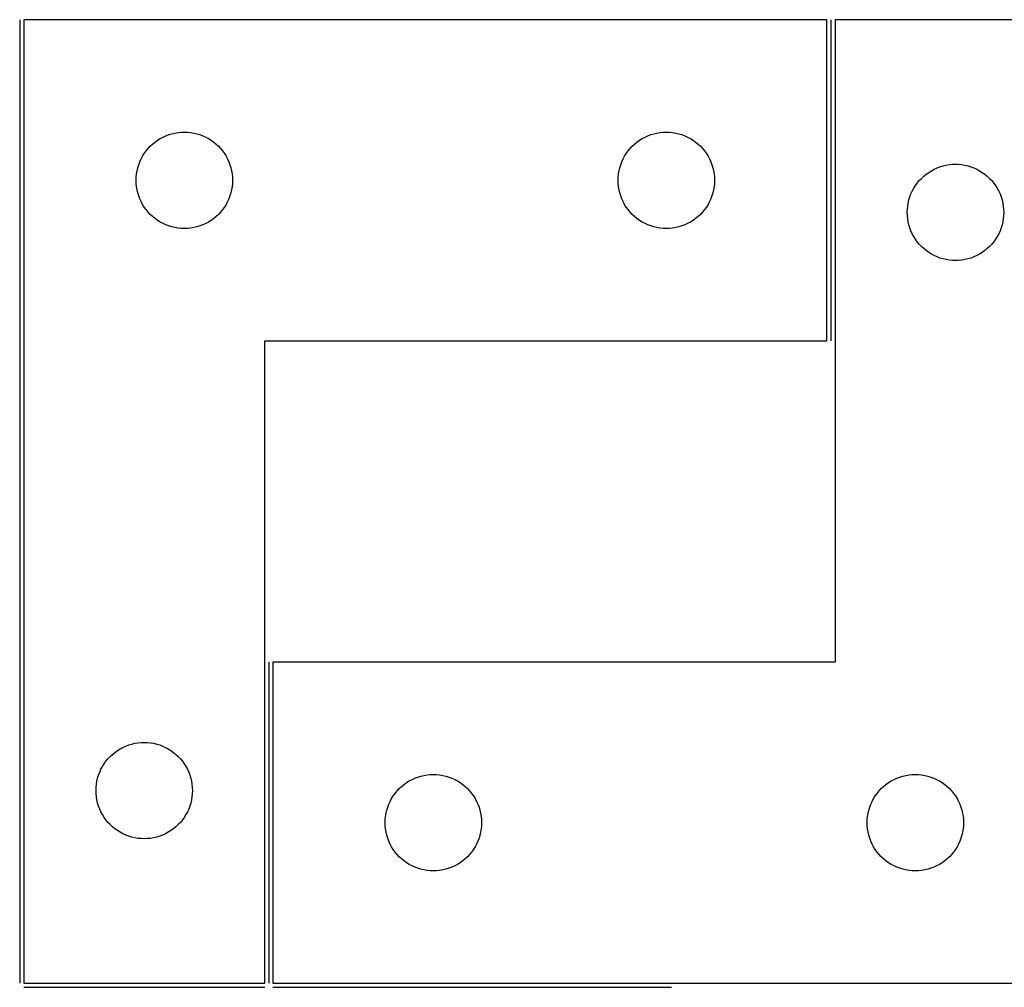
# Model space of a CAD drawing. Header units: millimetres. Extents: x 7 to 1239, y 7 to 1316.
# Tile 12 of 24: x 204 to 388, y 1135 to 1316. Entities that reach past the tile are written whole.
import ezdxf

# ---------------------------------------------------------------- set-up
doc = ezdxf.new("R2010")
doc.units = ezdxf.units.MM
doc.layers.add('COMMON', color=5, linetype='CONTINUOUS', true_color=0x0000ff)
doc.layers.add('CUT', color=7, linetype='CONTINUOUS', true_color=0x000000)

msp = doc.modelspace()

# ---------------------------------------------------------------- linework, layer by layer
at = {"layer": 'COMMON'}
for p, q in [((203.750012, 1315.94639), (203.750012, 1135.94639)), ((355.250018, 1315.94639), (355.250018, 1255.94639)), ((250.250018, 1195.94639), (250.250018, 1135.94639)), ((204.500018, 1135.196384), (249.500018, 1135.196384)), ((251.000024, 1135.196384), (325.482124, 1135.196384))]:
    msp.add_line(p, q, dxfattribs=at)
at = {"layer": 'CUT'}
for p, q in [((204.500018, 1315.94639), (204.500018, 1135.94639)), ((354.500018, 1315.94639), (204.500018, 1315.94639)), ((354.500018, 1255.94639), (354.500018, 1315.94639)), ((401.000024, 1315.94639), (356.000024, 1315.94639)), ((356.000024, 1315.94639), (356.000024, 1195.94639)), ((231.055867, 1294.261306), (231.607063, 1294.468761)), ((231.607063, 1294.468761), (232.170647, 1294.639722)), ((232.170647, 1294.639722), (232.744205, 1294.773458)), ((232.744205, 1294.773458), (233.325282, 1294.869394)), ((233.325282, 1294.869394), (233.91139, 1294.92712)), ((233.91139, 1294.92712), (234.500018, 1294.94639)), ((234.500018, 1294.94639), (235.088646, 1294.92712)), ((235.088646, 1294.92712), (235.674754, 1294.869394)), ((235.674754, 1294.869394), (236.255831, 1294.773458)), ((236.255831, 1294.773458), (236.829389, 1294.639722)), ((236.829389, 1294.639722), (237.392973, 1294.468761)), ((237.392973, 1294.468761), (237.944169, 1294.261306)), ((321.055867, 1294.261306), (321.607063, 1294.468761)), ((321.607063, 1294.468761), (322.170647, 1294.639722)), ((322.170647, 1294.639722), (322.744205, 1294.773458)), ((322.744205, 1294.773458), (323.325282, 1294.869394)), ((323.325282, 1294.869394), (323.91139, 1294.92712)), ((323.91139, 1294.92712), (324.500018, 1294.94639)), ((324.500018, 1294.94639), (325.088646, 1294.92712)), ((325.088646, 1294.92712), (325.674754, 1294.869394)), ((325.674754, 1294.869394), (326.255831, 1294.773458)), ((326.255831, 1294.773458), (326.829389, 1294.639722)), ((326.829389, 1294.639722), (327.392973, 1294.468761)), ((327.392973, 1294.468761), (327.944169, 1294.261306)), ((228.136057, 1292.310351), (228.565906, 1292.712948)), ((228.565906, 1292.712948), (229.021165, 1293.08657)), ((229.021165, 1293.08657), (229.499886, 1293.429617)), ((229.499886, 1293.429617), (230.000018, 1293.740619)), ((230.000018, 1293.740619), (230.51942, 1294.018245)), ((230.51942, 1294.018245), (231.055867, 1294.261306)), ((237.944169, 1294.261306), (238.480616, 1294.018245)), ((238.480616, 1294.018245), (239.000018, 1293.740619)), ((239.000018, 1293.740619), (239.50015, 1293.429617)), ((239.50015, 1293.429617), (239.978871, 1293.08657)), ((239.978871, 1293.08657), (240.43413, 1292.712948)), ((240.43413, 1292.712948), (240.863979, 1292.310351)), ((318.136057, 1292.310351), (318.565906, 1292.712948)), ((318.565906, 1292.712948), (319.021165, 1293.08657)), ((319.021165, 1293.08657), (319.499886, 1293.429617)), ((319.499886, 1293.429617), (320.000018, 1293.740619)), ((320.000018, 1293.740619), (320.51942, 1294.018245)), ((320.51942, 1294.018245), (321.055867, 1294.261306)), ((327.944169, 1294.261306), (328.480616, 1294.018245)), ((328.480616, 1294.018245), (329.000018, 1293.740619)), ((329.000018, 1293.740619), (329.50015, 1293.429617)), ((329.50015, 1293.429617), (329.978871, 1293.08657)), ((329.978871, 1293.08657), (330.43413, 1292.712948)), ((330.43413, 1292.712948), (330.863979, 1292.310351)), ((226.705789, 1290.44639), (227.016791, 1290.946522)), ((227.016791, 1290.946522), (227.359838, 1291.425243)), ((227.359838, 1291.425243), (227.73346, 1291.880502)), ((227.73346, 1291.880502), (228.136057, 1292.310351)), ((240.863979, 1292.310351), (241.266576, 1291.880502)), ((241.266576, 1291.880502), (241.640198, 1291.425243)), ((241.640198, 1291.425243), (241.983245, 1290.946522)), ((241.983245, 1290.946522), (242.294247, 1290.44639)), ((316.705789, 1290.44639), (317.016791, 1290.946522)), ((317.016791, 1290.946522), (317.359838, 1291.425243)), ((317.359838, 1291.425243), (317.73346, 1291.880502)), ((317.73346, 1291.880502), (318.136057, 1292.310351)), ((330.863979, 1292.310351), (331.266576, 1291.880502)), ((331.266576, 1291.880502), (331.640198, 1291.425243)), ((331.640198, 1291.425243), (331.983245, 1290.946522)), ((331.983245, 1290.946522), (332.294247, 1290.44639)), ((225.977647, 1288.839345), (226.185102, 1289.390541)), ((226.185102, 1289.390541), (226.428163, 1289.926988)), ((226.428163, 1289.926988), (226.705789, 1290.44639)), ((242.294247, 1290.44639), (242.571873, 1289.926988)), ((242.571873, 1289.926988), (242.814934, 1289.390541)), ((242.814934, 1289.390541), (243.022389, 1288.839345)), ((315.977647, 1288.839345), (316.185102, 1289.390541)), ((316.185102, 1289.390541), (316.428163, 1289.926988)), ((316.428163, 1289.926988), (316.705789, 1290.44639)), ((332.294247, 1290.44639), (332.571873, 1289.926988)), ((332.571873, 1289.926988), (332.814934, 1289.390541)), ((332.814934, 1289.390541), (333.022389, 1288.839345)), ((377.325288, 1288.869394), (377.911396, 1288.92712)), ((377.911396, 1288.92712), (378.500024, 1288.94639)), ((378.500024, 1288.94639), (379.088652, 1288.92712)), ((379.088652, 1288.92712), (379.67476, 1288.869394)), ((225.519288, 1286.535018), (225.577014, 1287.121126)), ((225.577014, 1287.121126), (225.67295, 1287.702203)), ((225.67295, 1287.702203), (225.806686, 1288.275761)), ((225.806686, 1288.275761), (225.977647, 1288.839345)), ((243.022389, 1288.839345), (243.19335, 1288.275761)), ((243.19335, 1288.275761), (243.327086, 1287.702203)), ((243.327086, 1287.702203), (243.423022, 1287.121126)), ((243.423022, 1287.121126), (243.480748, 1286.535018)), ((315.519288, 1286.535018), (315.577014, 1287.121126)), ((315.577014, 1287.121126), (315.67295, 1287.702203)), ((315.67295, 1287.702203), (315.806686, 1288.275761)), ((315.806686, 1288.275761), (315.977647, 1288.839345)), ((333.022389, 1288.839345), (333.19335, 1288.275761)), ((333.19335, 1288.275761), (333.327086, 1287.702203)), ((333.327086, 1287.702203), (333.423022, 1287.121126)), ((333.423022, 1287.121126), (333.480748, 1286.535018)), ((372.565912, 1286.712948), (373.021171, 1287.08657)), ((373.021171, 1287.08657), (373.499892, 1287.429617)), ((373.499892, 1287.429617), (374.000024, 1287.740619)), ((374.000024, 1287.740619), (374.519426, 1288.018245)), ((374.519426, 1288.018245), (375.055873, 1288.261306)), ((375.055873, 1288.261306), (375.607069, 1288.468761)), ((375.607069, 1288.468761), (376.170653, 1288.639722)), ((376.170653, 1288.639722), (376.744211, 1288.773458)), ((376.744211, 1288.773458), (377.325288, 1288.869394)), ((379.67476, 1288.869394), (380.255837, 1288.773458)), ((380.255837, 1288.773458), (380.829395, 1288.639722)), ((380.829395, 1288.639722), (381.392979, 1288.468761)), ((381.392979, 1288.468761), (381.944175, 1288.261306)), ((381.944175, 1288.261306), (382.480622, 1288.018245)), ((382.480622, 1288.018245), (383.000024, 1287.740619)), ((383.000024, 1287.740619), (383.500156, 1287.429617)), ((383.500156, 1287.429617), (383.978877, 1287.08657)), ((383.978877, 1287.08657), (384.434136, 1286.712948)), ((225.500018, 1285.94639), (225.519288, 1286.535018)), ((225.519288, 1285.357762), (225.500018, 1285.94639)), ((225.577014, 1284.771654), (225.519288, 1285.357762)), ((243.480748, 1285.357762), (243.423022, 1284.771654)), ((243.480748, 1286.535018), (243.500018, 1285.94639)), ((243.500018, 1285.94639), (243.480748, 1285.357762)), ((315.500018, 1285.94639), (315.519288, 1286.535018)), ((315.519288, 1285.357762), (315.500018, 1285.94639)), ((315.577014, 1284.771654), (315.519288, 1285.357762)), ((333.480748, 1285.357762), (333.423022, 1284.771654)), ((333.480748, 1286.535018), (333.500018, 1285.94639)), ((333.500018, 1285.94639), (333.480748, 1285.357762)), ((371.016797, 1284.946522), (371.359844, 1285.425243)), ((371.359844, 1285.425243), (371.733466, 1285.880502)), ((371.733466, 1285.880502), (372.136063, 1286.310351)), ((372.136063, 1286.310351), (372.565912, 1286.712948)), ((384.434136, 1286.712948), (384.863985, 1286.310351)), ((384.863985, 1286.310351), (385.266582, 1285.880502)), ((385.266582, 1285.880502), (385.640204, 1285.425243)), ((385.640204, 1285.425243), (385.983251, 1284.946522)), ((225.67295, 1284.190577), (225.577014, 1284.771654)), ((225.806686, 1283.617019), (225.67295, 1284.190577)), ((225.977647, 1283.053435), (225.806686, 1283.617019)), ((243.19335, 1283.617019), (243.022389, 1283.053435)), ((243.327086, 1284.190577), (243.19335, 1283.617019)), ((243.423022, 1284.771654), (243.327086, 1284.190577)), ((315.67295, 1284.190577), (315.577014, 1284.771654)), ((315.806686, 1283.617019), (315.67295, 1284.190577)), ((315.977647, 1283.053435), (315.806686, 1283.617019)), ((333.19335, 1283.617019), (333.022389, 1283.053435)), ((333.327086, 1284.190577), (333.19335, 1283.617019)), ((333.423022, 1284.771654), (333.327086, 1284.190577)), ((369.977653, 1282.839345), (370.185108, 1283.390541)), ((370.185108, 1283.390541), (370.428169, 1283.926988)), ((370.428169, 1283.926988), (370.705795, 1284.44639)), ((370.705795, 1284.44639), (371.016797, 1284.946522)), ((385.983251, 1284.946522), (386.294253, 1284.44639)), ((386.294253, 1284.44639), (386.571879, 1283.926988)), ((386.571879, 1283.926988), (386.81494, 1283.390541)), ((386.81494, 1283.390541), (387.022395, 1282.839345)), ((226.185102, 1282.502239), (225.977647, 1283.053435)), ((226.428163, 1281.965792), (226.185102, 1282.502239)), ((226.705789, 1281.44639), (226.428163, 1281.965792)), ((242.571873, 1281.965792), (242.294247, 1281.44639)), ((242.814934, 1282.502239), (242.571873, 1281.965792)), ((243.022389, 1283.053435), (242.814934, 1282.502239)), ((316.185102, 1282.502239), (315.977647, 1283.053435)), ((316.428163, 1281.965792), (316.185102, 1282.502239)), ((316.705789, 1281.44639), (316.428163, 1281.965792)), ((332.571873, 1281.965792), (332.294247, 1281.44639)), ((332.814934, 1282.502239), (332.571873, 1281.965792)), ((333.022389, 1283.053435), (332.814934, 1282.502239)), ((369.57702, 1281.121126), (369.672956, 1281.702203)), ((369.672956, 1281.702203), (369.806692, 1282.275761)), ((369.806692, 1282.275761), (369.977653, 1282.839345)), ((387.022395, 1282.839345), (387.193356, 1282.275761)), ((387.193356, 1282.275761), (387.327092, 1281.702203)), ((387.327092, 1281.702203), (387.423028, 1281.121126)), ((227.016791, 1280.946258), (226.705789, 1281.44639)), ((227.359838, 1280.467537), (227.016791, 1280.946258)), ((227.73346, 1280.012278), (227.359838, 1280.467537)), ((228.136057, 1279.582429), (227.73346, 1280.012278)), ((241.266576, 1280.012278), (240.863979, 1279.582429)), ((241.640198, 1280.467537), (241.266576, 1280.012278)), ((241.983245, 1280.946258), (241.640198, 1280.467537)), ((242.294247, 1281.44639), (241.983245, 1280.946258)), ((317.016791, 1280.946258), (316.705789, 1281.44639)), ((317.359838, 1280.467537), (317.016791, 1280.946258)), ((317.73346, 1280.012278), (317.359838, 1280.467537)), ((318.136057, 1279.582429), (317.73346, 1280.012278)), ((331.266576, 1280.012278), (330.863979, 1279.582429)), ((331.640198, 1280.467537), (331.266576, 1280.012278)), ((331.983245, 1280.946258), (331.640198, 1280.467537)), ((332.294247, 1281.44639), (331.983245, 1280.946258)), ((369.500024, 1279.94639), (369.519294, 1280.535018)), ((369.519294, 1279.357762), (369.500024, 1279.94639)), ((369.519294, 1280.535018), (369.57702, 1281.121126)), ((387.423028, 1281.121126), (387.480754, 1280.535018)), ((387.480754, 1280.535018), (387.500024, 1279.94639)), ((387.500024, 1279.94639), (387.480754, 1279.357762)), ((228.565906, 1279.179832), (228.136057, 1279.582429)), ((229.021165, 1278.80621), (228.565906, 1279.179832)), ((229.499886, 1278.463163), (229.021165, 1278.80621)), ((230.000018, 1278.152161), (229.499886, 1278.463163)), ((230.51942, 1277.874535), (230.000018, 1278.152161)), ((231.055867, 1277.631474), (230.51942, 1277.874535)), ((238.480616, 1277.874535), (237.944169, 1277.631474)), ((239.000018, 1278.152161), (238.480616, 1277.874535)), ((239.50015, 1278.463163), (239.000018, 1278.152161)), ((239.978871, 1278.80621), (239.50015, 1278.463163)), ((240.43413, 1279.179832), (239.978871, 1278.80621)), ((240.863979, 1279.582429), (240.43413, 1279.179832)), ((318.565906, 1279.179832), (318.136057, 1279.582429)), ((319.021165, 1278.80621), (318.565906, 1279.179832)), ((319.499886, 1278.463163), (319.021165, 1278.80621)), ((320.000018, 1278.152161), (319.499886, 1278.463163)), ((320.51942, 1277.874535), (320.000018, 1278.152161)), ((321.055867, 1277.631474), (320.51942, 1277.874535)), ((328.480616, 1277.874535), (327.944169, 1277.631474)), ((329.000018, 1278.152161), (328.480616, 1277.874535)), ((329.50015, 1278.463163), (329.000018, 1278.152161)), ((329.978871, 1278.80621), (329.50015, 1278.463163)), ((330.43413, 1279.179832), (329.978871, 1278.80621)), ((330.863979, 1279.582429), (330.43413, 1279.179832)), ((369.57702, 1278.771654), (369.519294, 1279.357762)), ((369.672956, 1278.190577), (369.57702, 1278.771654)), ((369.806692, 1277.617019), (369.672956, 1278.190577)), ((387.327092, 1278.190577), (387.193356, 1277.617019)), ((387.423028, 1278.771654), (387.327092, 1278.190577)), ((387.480754, 1279.357762), (387.423028, 1278.771654)), ((231.607063, 1277.424019), (231.055867, 1277.631474)), ((232.170647, 1277.253058), (231.607063, 1277.424019)), ((232.744205, 1277.119322), (232.170647, 1277.253058)), ((233.325282, 1277.023386), (232.744205, 1277.119322)), ((233.91139, 1276.96566), (233.325282, 1277.023386)), ((234.500018, 1276.94639), (233.91139, 1276.96566)), ((235.088646, 1276.96566), (234.500018, 1276.94639)), ((235.674754, 1277.023386), (235.088646, 1276.96566)), ((236.255831, 1277.119322), (235.674754, 1277.023386)), ((236.829389, 1277.253058), (236.255831, 1277.119322)), ((237.392973, 1277.424019), (236.829389, 1277.253058)), ((237.944169, 1277.631474), (237.392973, 1277.424019)), ((321.607063, 1277.424019), (321.055867, 1277.631474)), ((322.170647, 1277.253058), (321.607063, 1277.424019)), ((322.744205, 1277.119322), (322.170647, 1277.253058)), ((323.325282, 1277.023386), (322.744205, 1277.119322)), ((323.91139, 1276.96566), (323.325282, 1277.023386)), ((324.500018, 1276.94639), (323.91139, 1276.96566)), ((325.088646, 1276.96566), (324.500018, 1276.94639)), ((325.674754, 1277.023386), (325.088646, 1276.96566)), ((326.255831, 1277.119322), (325.674754, 1277.023386)), ((326.829389, 1277.253058), (326.255831, 1277.119322)), ((327.392973, 1277.424019), (326.829389, 1277.253058)), ((327.944169, 1277.631474), (327.392973, 1277.424019)), ((369.977653, 1277.053435), (369.806692, 1277.617019)), ((370.185108, 1276.502239), (369.977653, 1277.053435)), ((370.428169, 1275.965792), (370.185108, 1276.502239)), ((386.81494, 1276.502239), (386.571879, 1275.965792)), ((387.022395, 1277.053435), (386.81494, 1276.502239)), ((387.193356, 1277.617019), (387.022395, 1277.053435)), ((370.705795, 1275.44639), (370.428169, 1275.965792)), ((371.016797, 1274.946258), (370.705795, 1275.44639)), ((371.359844, 1274.467537), (371.016797, 1274.946258)), ((371.733466, 1274.012278), (371.359844, 1274.467537)), ((385.640204, 1274.467537), (385.266582, 1274.012278)), ((385.983251, 1274.946258), (385.640204, 1274.467537)), ((386.294253, 1275.44639), (385.983251, 1274.946258)), ((386.571879, 1275.965792), (386.294253, 1275.44639)), ((372.136063, 1273.582429), (371.733466, 1274.012278)), ((372.565912, 1273.179832), (372.136063, 1273.582429)), ((373.021171, 1272.80621), (372.565912, 1273.179832)), ((373.499892, 1272.463163), (373.021171, 1272.80621)), ((374.000024, 1272.152161), (373.499892, 1272.463163)), ((383.500156, 1272.463163), (383.000024, 1272.152161)), ((383.978877, 1272.80621), (383.500156, 1272.463163)), ((384.434136, 1273.179832), (383.978877, 1272.80621)), ((384.863985, 1273.582429), (384.434136, 1273.179832)), ((385.266582, 1274.012278), (384.863985, 1273.582429)), ((374.519426, 1271.874535), (374.000024, 1272.152161)), ((375.055873, 1271.631474), (374.519426, 1271.874535)), ((375.607069, 1271.424019), (375.055873, 1271.631474)), ((376.170653, 1271.253058), (375.607069, 1271.424019)), ((376.744211, 1271.119322), (376.170653, 1271.253058)), ((377.325288, 1271.023386), (376.744211, 1271.119322)), ((377.911396, 1270.96566), (377.325288, 1271.023386)), ((378.500024, 1270.94639), (377.911396, 1270.96566)), ((379.088652, 1270.96566), (378.500024, 1270.94639)), ((379.67476, 1271.023386), (379.088652, 1270.96566)), ((380.255837, 1271.119322), (379.67476, 1271.023386)), ((380.829395, 1271.253058), (380.255837, 1271.119322)), ((381.392979, 1271.424019), (380.829395, 1271.253058)), ((381.944175, 1271.631474), (381.392979, 1271.424019)), ((382.480622, 1271.874535), (381.944175, 1271.631474)), ((383.000024, 1272.152161), (382.480622, 1271.874535)), ((249.500018, 1135.94639), (249.500018, 1255.94639)), ((249.500018, 1255.94639), (354.500018, 1255.94639)), ((356.000024, 1195.94639), (251.000024, 1195.94639)), ((251.000024, 1195.94639), (251.000024, 1135.94639)), ((223.555867, 1180.261306), (224.107063, 1180.468761)), ((224.107063, 1180.468761), (224.670647, 1180.639722)), ((224.670647, 1180.639722), (225.244205, 1180.773458)), ((225.244205, 1180.773458), (225.825282, 1180.869394)), ((225.825282, 1180.869394), (226.41139, 1180.92712)), ((226.41139, 1180.92712), (227.000018, 1180.94639)), ((227.000018, 1180.94639), (227.588646, 1180.92712)), ((227.588646, 1180.92712), (228.174754, 1180.869394)), ((228.174754, 1180.869394), (228.755831, 1180.773458)), ((228.755831, 1180.773458), (229.329389, 1180.639722)), ((229.329389, 1180.639722), (229.892973, 1180.468761)), ((229.892973, 1180.468761), (230.444169, 1180.261306)), ((220.636057, 1178.310351), (221.065906, 1178.712948)), ((221.065906, 1178.712948), (221.521165, 1179.08657)), ((221.521165, 1179.08657), (221.999886, 1179.429617)), ((221.999886, 1179.429617), (222.500018, 1179.740619)), ((222.500018, 1179.740619), (223.01942, 1180.018245)), ((223.01942, 1180.018245), (223.555867, 1180.261306)), ((230.444169, 1180.261306), (230.980616, 1180.018245)), ((230.980616, 1180.018245), (231.500018, 1179.740619)), ((231.500018, 1179.740619), (232.00015, 1179.429617)), ((232.00015, 1179.429617), (232.478871, 1179.08657)), ((232.478871, 1179.08657), (232.93413, 1178.712948)), ((232.93413, 1178.712948), (233.363979, 1178.310351)), ((219.205789, 1176.44639), (219.516791, 1176.946522)), ((219.516791, 1176.946522), (219.859838, 1177.425243)), ((219.859838, 1177.425243), (220.23346, 1177.880502)), ((220.23346, 1177.880502), (220.636057, 1178.310351)), ((233.363979, 1178.310351), (233.766576, 1177.880502)), ((233.766576, 1177.880502), (234.140198, 1177.425243)), ((234.140198, 1177.425243), (234.483245, 1176.946522)), ((234.483245, 1176.946522), (234.794247, 1176.44639)), ((218.477647, 1174.839345), (218.685102, 1175.390541)), ((218.685102, 1175.390541), (218.928163, 1175.926988)), ((218.928163, 1175.926988), (219.205789, 1176.44639)), ((234.794247, 1176.44639), (235.071873, 1175.926988)), ((235.071873, 1175.926988), (235.314934, 1175.390541)), ((235.314934, 1175.390541), (235.522389, 1174.839345)), ((279.825288, 1174.869394), (280.411396, 1174.92712)), ((280.411396, 1174.92712), (281.000024, 1174.94639)), ((281.000024, 1174.94639), (281.588652, 1174.92712)), ((281.588652, 1174.92712), (282.17476, 1174.869394)), ((369.825288, 1174.869394), (370.411396, 1174.92712)), ((370.411396, 1174.92712), (371.000024, 1174.94639)), ((371.000024, 1174.94639), (371.588652, 1174.92712)), ((371.588652, 1174.92712), (372.17476, 1174.869394)), ((218.019288, 1172.535018), (218.077014, 1173.121126)), ((218.077014, 1173.121126), (218.17295, 1173.702203)), ((218.17295, 1173.702203), (218.306686, 1174.275761)), ((218.306686, 1174.275761), (218.477647, 1174.839345)), ((235.522389, 1174.839345), (235.69335, 1174.275761)), ((235.69335, 1174.275761), (235.827086, 1173.702203)), ((235.827086, 1173.702203), (235.923022, 1173.121126)), ((235.923022, 1173.121126), (235.980748, 1172.535018)), ((275.065912, 1172.712948), (275.521171, 1173.08657)), ((275.521171, 1173.08657), (275.999892, 1173.429617)), ((275.999892, 1173.429617), (276.500024, 1173.740619)), ((276.500024, 1173.740619), (277.019426, 1174.018245)), ((277.019426, 1174.018245), (277.555873, 1174.261306)), ((277.555873, 1174.261306), (278.107069, 1174.468761)), ((278.107069, 1174.468761), (278.670653, 1174.639722)), ((278.670653, 1174.639722), (279.244211, 1174.773458)), ((279.244211, 1174.773458), (279.825288, 1174.869394)), ((282.17476, 1174.869394), (282.755837, 1174.773458)), ((282.755837, 1174.773458), (283.329395, 1174.639722)), ((283.329395, 1174.639722), (283.892979, 1174.468761)), ((283.892979, 1174.468761), (284.444175, 1174.261306)), ((284.444175, 1174.261306), (284.980622, 1174.018245)), ((284.980622, 1174.018245), (285.500024, 1173.740619)), ((285.500024, 1173.740619), (286.000156, 1173.429617)), ((286.000156, 1173.429617), (286.478877, 1173.08657)), ((286.478877, 1173.08657), (286.934136, 1172.712948)), ((365.065912, 1172.712948), (365.521171, 1173.08657)), ((365.521171, 1173.08657), (365.999892, 1173.429617)), ((365.999892, 1173.429617), (366.500024, 1173.740619)), ((366.500024, 1173.740619), (367.019426, 1174.018245)), ((367.019426, 1174.018245), (367.555873, 1174.261306)), ((367.555873, 1174.261306), (368.107069, 1174.468761)), ((368.107069, 1174.468761), (368.670653, 1174.639722)), ((368.670653, 1174.639722), (369.244211, 1174.773458)), ((369.244211, 1174.773458), (369.825288, 1174.869394)), ((372.17476, 1174.869394), (372.755837, 1174.773458)), ((372.755837, 1174.773458), (373.329395, 1174.639722)), ((373.329395, 1174.639722), (373.892979, 1174.468761)), ((373.892979, 1174.468761), (374.444175, 1174.261306)), ((374.444175, 1174.261306), (374.980622, 1174.018245)), ((374.980622, 1174.018245), (375.500024, 1173.740619)), ((375.500024, 1173.740619), (376.000156, 1173.429617)), ((376.000156, 1173.429617), (376.478877, 1173.08657)), ((376.478877, 1173.08657), (376.934136, 1172.712948)), ((218.000018, 1171.94639), (218.019288, 1172.535018)), ((218.019288, 1171.357762), (218.000018, 1171.94639)), ((218.077014, 1170.771654), (218.019288, 1171.357762)), ((235.980748, 1171.357762), (235.923022, 1170.771654)), ((235.980748, 1172.535018), (236.000018, 1171.94639)), ((236.000018, 1171.94639), (235.980748, 1171.357762)), ((273.516797, 1170.946522), (273.859844, 1171.425243)), ((273.859844, 1171.425243), (274.233466, 1171.880502)), ((274.233466, 1171.880502), (274.636063, 1172.310351)), ((274.636063, 1172.310351), (275.065912, 1172.712948)), ((286.934136, 1172.712948), (287.363985, 1172.310351)), ((287.363985, 1172.310351), (287.766582, 1171.880502)), ((287.766582, 1171.880502), (288.140204, 1171.425243)), ((288.140204, 1171.425243), (288.483251, 1170.946522)), ((363.516797, 1170.946522), (363.859844, 1171.425243)), ((363.859844, 1171.425243), (364.233466, 1171.880502)), ((364.233466, 1171.880502), (364.636063, 1172.310351)), ((364.636063, 1172.310351), (365.065912, 1172.712948)), ((376.934136, 1172.712948), (377.363985, 1172.310351)), ((377.363985, 1172.310351), (377.766582, 1171.880502)), ((377.766582, 1171.880502), (378.140204, 1171.425243)), ((378.140204, 1171.425243), (378.483251, 1170.946522)), ((218.17295, 1170.190577), (218.077014, 1170.771654)), ((218.306686, 1169.617019), (218.17295, 1170.190577)), ((218.477647, 1169.053435), (218.306686, 1169.617019)), ((235.69335, 1169.617019), (235.522389, 1169.053435)), ((235.827086, 1170.190577), (235.69335, 1169.617019)), ((235.923022, 1170.771654), (235.827086, 1170.190577)), ((272.477653, 1168.839345), (272.685108, 1169.390541)), ((272.685108, 1169.390541), (272.928169, 1169.926988)), ((272.928169, 1169.926988), (273.205795, 1170.44639)), ((273.205795, 1170.44639), (273.516797, 1170.946522)), ((288.483251, 1170.946522), (288.794253, 1170.44639)), ((288.794253, 1170.44639), (289.071879, 1169.926988)), ((289.071879, 1169.926988), (289.31494, 1169.390541)), ((289.31494, 1169.390541), (289.522395, 1168.839345)), ((362.477653, 1168.839345), (362.685108, 1169.390541)), ((362.685108, 1169.390541), (362.928169, 1169.926988)), ((362.928169, 1169.926988), (363.205795, 1170.44639)), ((363.205795, 1170.44639), (363.516797, 1170.946522)), ((378.483251, 1170.946522), (378.794253, 1170.44639)), ((378.794253, 1170.44639), (379.071879, 1169.926988)), ((379.071879, 1169.926988), (379.31494, 1169.390541)), ((379.31494, 1169.390541), (379.522395, 1168.839345)), ((218.685102, 1168.502239), (218.477647, 1169.053435)), ((218.928163, 1167.965792), (218.685102, 1168.502239)), ((219.205789, 1167.44639), (218.928163, 1167.965792)), ((235.071873, 1167.965792), (234.794247, 1167.44639)), ((235.314934, 1168.502239), (235.071873, 1167.965792)), ((235.522389, 1169.053435), (235.314934, 1168.502239)), ((272.07702, 1167.121126), (272.172956, 1167.702203)), ((272.172956, 1167.702203), (272.306692, 1168.275761)), ((272.306692, 1168.275761), (272.477653, 1168.839345)), ((289.522395, 1168.839345), (289.693356, 1168.275761)), ((289.693356, 1168.275761), (289.827092, 1167.702203)), ((289.827092, 1167.702203), (289.923028, 1167.121126)), ((362.07702, 1167.121126), (362.172956, 1167.702203)), ((362.172956, 1167.702203), (362.306692, 1168.275761)), ((362.306692, 1168.275761), (362.477653, 1168.839345)), ((379.522395, 1168.839345), (379.693356, 1168.275761)), ((379.693356, 1168.275761), (379.827092, 1167.702203)), ((379.827092, 1167.702203), (379.923028, 1167.121126)), ((219.516791, 1166.946258), (219.205789, 1167.44639)), ((219.859838, 1166.467537), (219.516791, 1166.946258)), ((220.23346, 1166.012278), (219.859838, 1166.467537)), ((220.636057, 1165.582429), (220.23346, 1166.012278)), ((233.766576, 1166.012278), (233.363979, 1165.582429)), ((234.140198, 1166.467537), (233.766576, 1166.012278)), ((234.483245, 1166.946258), (234.140198, 1166.467537)), ((234.794247, 1167.44639), (234.483245, 1166.946258)), ((272.000024, 1165.94639), (272.019294, 1166.535018)), ((272.019294, 1165.357762), (272.000024, 1165.94639)), ((272.019294, 1166.535018), (272.07702, 1167.121126)), ((289.923028, 1167.121126), (289.980754, 1166.535018)), ((289.980754, 1166.535018), (290.000024, 1165.94639)), ((290.000024, 1165.94639), (289.980754, 1165.357762)), ((362.000024, 1165.94639), (362.019294, 1166.535018)), ((362.019294, 1165.357762), (362.000024, 1165.94639)), ((362.019294, 1166.535018), (362.07702, 1167.121126)), ((379.923028, 1167.121126), (379.980754, 1166.535018)), ((379.980754, 1166.535018), (380.000024, 1165.94639)), ((380.000024, 1165.94639), (379.980754, 1165.357762)), ((221.065906, 1165.179832), (220.636057, 1165.582429)), ((221.521165, 1164.80621), (221.065906, 1165.179832)), ((221.999886, 1164.463163), (221.521165, 1164.80621)), ((222.500018, 1164.152161), (221.999886, 1164.463163)), ((223.01942, 1163.874535), (222.500018, 1164.152161)), ((223.555867, 1163.631474), (223.01942, 1163.874535)), ((230.980616, 1163.874535), (230.444169, 1163.631474)), ((231.500018, 1164.152161), (230.980616, 1163.874535)), ((232.00015, 1164.463163), (231.500018, 1164.152161)), ((232.478871, 1164.80621), (232.00015, 1164.463163)), ((232.93413, 1165.179832), (232.478871, 1164.80621)), ((233.363979, 1165.582429), (232.93413, 1165.179832)), ((272.07702, 1164.771654), (272.019294, 1165.357762)), ((272.172956, 1164.190577), (272.07702, 1164.771654)), ((272.306692, 1163.617019), (272.172956, 1164.190577)), ((289.827092, 1164.190577), (289.693356, 1163.617019)), ((289.923028, 1164.771654), (289.827092, 1164.190577)), ((289.980754, 1165.357762), (289.923028, 1164.771654)), ((362.07702, 1164.771654), (362.019294, 1165.357762)), ((362.172956, 1164.190577), (362.07702, 1164.771654)), ((362.306692, 1163.617019), (362.172956, 1164.190577)), ((379.827092, 1164.190577), (379.693356, 1163.617019)), ((379.923028, 1164.771654), (379.827092, 1164.190577)), ((379.980754, 1165.357762), (379.923028, 1164.771654)), ((224.107063, 1163.424019), (223.555867, 1163.631474)), ((224.670647, 1163.253058), (224.107063, 1163.424019)), ((225.244205, 1163.119322), (224.670647, 1163.253058)), ((225.825282, 1163.023386), (225.244205, 1163.119322)), ((226.41139, 1162.96566), (225.825282, 1163.023386)), ((227.000018, 1162.94639), (226.41139, 1162.96566)), ((227.588646, 1162.96566), (227.000018, 1162.94639)), ((228.174754, 1163.023386), (227.588646, 1162.96566)), ((228.755831, 1163.119322), (228.174754, 1163.023386)), ((229.329389, 1163.253058), (228.755831, 1163.119322)), ((229.892973, 1163.424019), (229.329389, 1163.253058)), ((230.444169, 1163.631474), (229.892973, 1163.424019)), ((272.477653, 1163.053435), (272.306692, 1163.617019)), ((272.685108, 1162.502239), (272.477653, 1163.053435)), ((272.928169, 1161.965792), (272.685108, 1162.502239)), ((289.31494, 1162.502239), (289.071879, 1161.965792)), ((289.522395, 1163.053435), (289.31494, 1162.502239)), ((289.693356, 1163.617019), (289.522395, 1163.053435)), ((362.477653, 1163.053435), (362.306692, 1163.617019)), ((362.685108, 1162.502239), (362.477653, 1163.053435)), ((362.928169, 1161.965792), (362.685108, 1162.502239)), ((379.31494, 1162.502239), (379.071879, 1161.965792)), ((379.522395, 1163.053435), (379.31494, 1162.502239)), ((379.693356, 1163.617019), (379.522395, 1163.053435)), ((273.205795, 1161.44639), (272.928169, 1161.965792)), ((273.516797, 1160.946258), (273.205795, 1161.44639)), ((273.859844, 1160.467537), (273.516797, 1160.946258)), ((274.233466, 1160.012278), (273.859844, 1160.467537)), ((288.140204, 1160.467537), (287.766582, 1160.012278)), ((288.483251, 1160.946258), (288.140204, 1160.467537)), ((288.794253, 1161.44639), (288.483251, 1160.946258)), ((289.071879, 1161.965792), (288.794253, 1161.44639)), ((363.205795, 1161.44639), (362.928169, 1161.965792)), ((363.516797, 1160.946258), (363.205795, 1161.44639)), ((363.859844, 1160.467537), (363.516797, 1160.946258)), ((364.233466, 1160.012278), (363.859844, 1160.467537)), ((378.140204, 1160.467537), (377.766582, 1160.012278)), ((378.483251, 1160.946258), (378.140204, 1160.467537)), ((378.794253, 1161.44639), (378.483251, 1160.946258)), ((379.071879, 1161.965792), (378.794253, 1161.44639)), ((274.636063, 1159.582429), (274.233466, 1160.012278)), ((275.065912, 1159.179832), (274.636063, 1159.582429)), ((275.521171, 1158.80621), (275.065912, 1159.179832)), ((275.999892, 1158.463163), (275.521171, 1158.80621)), ((276.500024, 1158.152161), (275.999892, 1158.463163)), ((286.000156, 1158.463163), (285.500024, 1158.152161)), ((286.478877, 1158.80621), (286.000156, 1158.463163)), ((286.934136, 1159.179832), (286.478877, 1158.80621)), ((287.363985, 1159.582429), (286.934136, 1159.179832)), ((287.766582, 1160.012278), (287.363985, 1159.582429)), ((364.636063, 1159.582429), (364.233466, 1160.012278)), ((365.065912, 1159.179832), (364.636063, 1159.582429)), ((365.521171, 1158.80621), (365.065912, 1159.179832)), ((365.999892, 1158.463163), (365.521171, 1158.80621)), ((366.500024, 1158.152161), (365.999892, 1158.463163)), ((376.000156, 1158.463163), (375.500024, 1158.152161)), ((376.478877, 1158.80621), (376.000156, 1158.463163)), ((376.934136, 1159.179832), (376.478877, 1158.80621)), ((377.363985, 1159.582429), (376.934136, 1159.179832)), ((377.766582, 1160.012278), (377.363985, 1159.582429)), ((277.019426, 1157.874535), (276.500024, 1158.152161)), ((277.555873, 1157.631474), (277.019426, 1157.874535)), ((278.107069, 1157.424019), (277.555873, 1157.631474)), ((278.670653, 1157.253058), (278.107069, 1157.424019)), ((279.244211, 1157.119322), (278.670653, 1157.253058)), ((279.825288, 1157.023386), (279.244211, 1157.119322)), ((280.411396, 1156.96566), (279.825288, 1157.023386)), ((281.000024, 1156.94639), (280.411396, 1156.96566)), ((281.588652, 1156.96566), (281.000024, 1156.94639)), ((282.17476, 1157.023386), (281.588652, 1156.96566)), ((282.755837, 1157.119322), (282.17476, 1157.023386)), ((283.329395, 1157.253058), (282.755837, 1157.119322)), ((283.892979, 1157.424019), (283.329395, 1157.253058)), ((284.444175, 1157.631474), (283.892979, 1157.424019)), ((284.980622, 1157.874535), (284.444175, 1157.631474)), ((285.500024, 1158.152161), (284.980622, 1157.874535)), ((367.019426, 1157.874535), (366.500024, 1158.152161)), ((367.555873, 1157.631474), (367.019426, 1157.874535)), ((368.107069, 1157.424019), (367.555873, 1157.631474)), ((368.670653, 1157.253058), (368.107069, 1157.424019)), ((369.244211, 1157.119322), (368.670653, 1157.253058)), ((369.825288, 1157.023386), (369.244211, 1157.119322)), ((370.411396, 1156.96566), (369.825288, 1157.023386)), ((371.000024, 1156.94639), (370.411396, 1156.96566)), ((371.588652, 1156.96566), (371.000024, 1156.94639)), ((372.17476, 1157.023386), (371.588652, 1156.96566)), ((372.755837, 1157.119322), (372.17476, 1157.023386)), ((373.329395, 1157.253058), (372.755837, 1157.119322)), ((373.892979, 1157.424019), (373.329395, 1157.253058)), ((374.444175, 1157.631474), (373.892979, 1157.424019)), ((374.980622, 1157.874535), (374.444175, 1157.631474)), ((375.500024, 1158.152161), (374.980622, 1157.874535)), ((204.500018, 1135.94639), (249.500018, 1135.94639)), ((251.000024, 1135.94639), (401.000024, 1135.94639))]:
    msp.add_line(p, q, dxfattribs=at)

doc.saveas('drawing.dxf')
